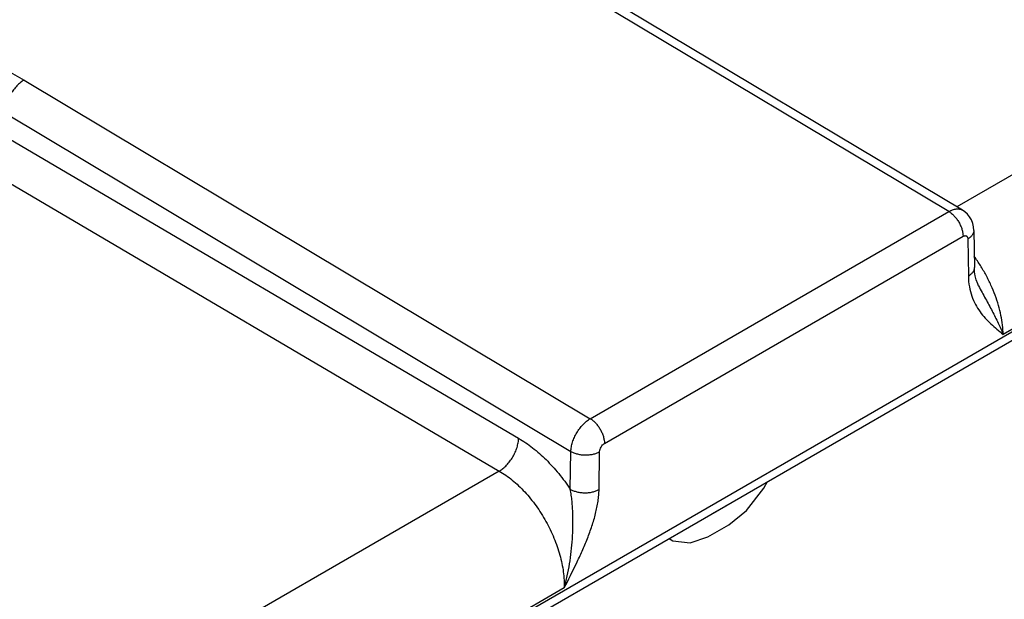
# Model space of a CAD drawing. Header units: inches. Extents: x 0 to 34, y 0 to 22.
# Tile 44 of 129: x 7.524 to 8.069, y 18.825 to 19.145. Entities that reach past the tile are written whole.
import ezdxf

# ---------------------------------------------------------------- set-up
doc = ezdxf.new("R2010")
doc.units = ezdxf.units.IN
doc.header["$LTSCALE"] = 1.87
doc.header["$MEASUREMENT"] = 0
doc.layers.get('0').update_dxf_attribs({"linetype": 'CONTINUOUS'})

msp = doc.modelspace()

# ---------------------------------------------------------------- linework, layer by layer
at = {"color": 7, "linetype": 'CONTINUOUS'}
for p, q in [((4.5912, 16.96263), (9.0239, 19.52202)), ((4.58824, 16.95611), (9.02095, 19.51549)), ((8.03804, 19.03933), (7.72472, 19.22644)), ((8.04556, 19.04006), (7.73223, 19.22718)), ((8.34886, 19.21894), (8.04236, 19.04197)), ((8.38483, 19.15435), (8.06804, 18.97144)), ((7.52657, 19.11203), (7.83969, 18.92481)), ((7.51578, 19.09398), (7.82895, 18.90673)), ((7.51578, 19.08105), (7.80006, 18.914)), ((7.50508, 19.06295), (7.78936, 18.89589)), ((7.83969, 18.92481), (8.03804, 19.03933)), ((8.0518, 19.02892), (8.05212, 19.00836)), ((7.84751, 18.91111), (8.04586, 19.02563)), ((8.04851, 19.02416), (8.04882, 19.00359)), ((8.05449, 18.99831), (8.05449, 18.99831)), ((7.82864, 18.88581), (7.82895, 18.90673)), ((7.84454, 18.88565), (7.84486, 18.90657)), ((7.78936, 18.89589), (7.48286, 18.71893)), ((7.93574, 18.88648), (7.9378, 18.8901)), ((7.92605, 18.87403), (7.93574, 18.88648)), ((7.91441, 18.87645), (7.90666, 18.87198)), ((7.91429, 18.87653), (7.91441, 18.87645)), ((7.91489, 18.87687), (7.91441, 18.87645)), ((7.90654, 18.87205), (7.90666, 18.87198)), ((7.91635, 18.86614), (7.92605, 18.87403)), ((7.90472, 18.85942), (7.91635, 18.86614)), ((7.88327, 18.85861), (7.88533, 18.85737)), ((7.88533, 18.85737), (7.89502, 18.85611)), ((7.89502, 18.85611), (7.90472, 18.85942)), ((7.82533, 18.8313), (7.50854, 18.64839))]:
    msp.add_line(p, q, dxfattribs=at)
for points in [[(8.0518, 19.02892), (8.05165, 19.03082), (8.0512, 19.0328), (8.05047, 19.03467), (8.04948, 19.03637), (8.04827, 19.03788), (8.04686, 19.03917), (8.04556, 19.04006)], [(8.05449, 18.99831), (8.054, 18.99934), (8.05318, 19.00151), (8.0526, 19.00377), (8.05225, 19.00609), (8.05212, 19.00836)]]:
    msp.add_lwpolyline(points, dxfattribs=at)
for points, knots in [([(7.32507, 19.11409), (7.32845, 19.11604), (7.33552, 19.11972), (7.34676, 19.12448), (7.35875, 19.12857), (7.37138, 19.13193), (7.38453, 19.13456), (7.39808, 19.1364), (7.41189, 19.13746), (7.42584, 19.13772), (7.43978, 19.13717), (7.45359, 19.13583), (7.46714, 19.1337), (7.48028, 19.13081), (7.49291, 19.12718), (7.5049, 19.12285), (7.51613, 19.11786), (7.5232, 19.11404), (7.52657, 19.11203)], [0, 0, 0, 0, 0.055751, 0.113967, 0.174424, 0.236836, 0.300874, 0.366171, 0.432333, 0.498951, 0.565605, 0.631875, 0.697348, 0.76163, 0.824349, 0.88517, 0.943798, 1, 1, 1, 1]), ([(7.52657, 19.11203), (7.52585, 19.11161), (7.52443, 19.11062), (7.52246, 19.10881), (7.52064, 19.10667), (7.51903, 19.10428), (7.51769, 19.10173), (7.51667, 19.09912), (7.516, 19.09653), (7.5158, 19.09481), (7.51578, 19.09398)], [0, 0, 0, 0, 0.114175, 0.237358, 0.367004, 0.500006, 0.633007, 0.76265, 0.88583, 1, 1, 1, 1]), ([(8.03804, 19.03933), (8.03871, 19.03971), (8.03972, 19.0402), (8.04112, 19.04061), (8.04211, 19.04077), (8.04306, 19.0408), (8.04396, 19.0407), (8.0448, 19.04046), (8.04532, 19.04021), (8.04556, 19.04006)], [0, 0, 0, 0, 0.290875, 0.4245, 0.550528, 0.669706, 0.783214, 0.892662, 1, 1, 1, 1]), ([(8.03804, 19.03933), (8.03858, 19.03901), (8.03964, 19.03825), (8.0411, 19.03686), (8.04244, 19.03522), (8.04361, 19.03341), (8.04458, 19.03148), (8.0453, 19.0295), (8.04574, 19.02755), (8.04586, 19.02626), (8.04586, 19.02563)], [0, 0, 0, 0, 0.114831, 0.238392, 0.368165, 0.501088, 0.633861, 0.763192, 0.886057, 1, 1, 1, 1]), ([(8.0518, 19.02892), (8.05181, 19.0287), (8.05177, 19.02826), (8.05162, 19.0276), (8.05135, 19.02696), (8.05083, 19.0261), (8.04991, 19.0251), (8.04901, 19.02445), (8.04851, 19.02416)], [0, 0, 0, 0, 0.108518, 0.219022, 0.333322, 0.452916, 0.711577, 1, 1, 1, 1]), ([(8.04586, 19.02563), (8.04602, 19.02573), (8.04634, 19.02588), (8.04684, 19.026), (8.04731, 19.026), (8.04773, 19.02585), (8.04807, 19.02557), (8.04832, 19.02518), (8.04847, 19.0247), (8.04851, 19.02434), (8.04851, 19.02416)], [0, 0, 0, 0, 0.14534, 0.275513, 0.392683, 0.501991, 0.61094, 0.727152, 0.856031, 1, 1, 1, 1]), ([(8.06804, 18.97144), (8.06801, 18.97316), (8.06775, 18.97668), (8.06688, 18.98203), (8.06551, 18.98753), (8.06366, 18.99311), (8.06136, 18.99868), (8.05865, 19.00417), (8.05555, 19.00951), (8.05325, 19.01293), (8.05204, 19.01459)], [0, 0, 0, 0, 0.110259, 0.226589, 0.348252, 0.474317, 0.603716, 0.735282, 0.867793, 1, 1, 1, 1]), ([(8.05212, 19.00836), (8.05212, 19.00814), (8.05209, 19.0077), (8.05193, 19.00704), (8.05166, 19.0064), (8.05115, 19.00554), (8.05023, 19.00454), (8.04932, 19.00389), (8.04882, 19.00359)], [0, 0, 0, 0, 0.108518, 0.219022, 0.333322, 0.452916, 0.711577, 1, 1, 1, 1]), ([(8.04882, 19.00359), (8.04885, 19.00164), (8.0492, 18.99789), (8.05057, 18.99262), (8.0526, 18.98799), (8.05515, 18.98394), (8.05808, 18.98037), (8.06231, 18.97614), (8.06575, 18.97331), (8.06804, 18.97144)], [0, 0, 0, 0, 0.150708, 0.288921, 0.417481, 0.539334, 0.656987, 0.772275, 1, 1, 1, 1]), ([(8.05449, 18.99831), (8.0551, 18.99708), (8.05636, 18.99468), (8.05889, 18.99), (8.06195, 18.98439), (8.06526, 18.97787), (8.06719, 18.97355), (8.06804, 18.97144)], [0, 0, 0, 0, 0.136618, 0.270593, 0.529377, 0.773423, 1, 1, 1, 1]), ([(7.82895, 18.90673), (7.82897, 18.90756), (7.82917, 18.90929), (7.82982, 18.91188), (7.83084, 18.9145), (7.83217, 18.91705), (7.83378, 18.91945), (7.83559, 18.92159), (7.83755, 18.9234), (7.83898, 18.92439), (7.83969, 18.92481)], [0, 0, 0, 0, 0.114334, 0.237606, 0.367277, 0.500256, 0.633199, 0.762764, 0.885873, 1, 1, 1, 1]), ([(7.83969, 18.92481), (7.84023, 18.92449), (7.84129, 18.92372), (7.84275, 18.92233), (7.84409, 18.9207), (7.84526, 18.91889), (7.84623, 18.91695), (7.84695, 18.91498), (7.8474, 18.91302), (7.84751, 18.91173), (7.84751, 18.91111)], [0, 0, 0, 0, 0.114831, 0.238392, 0.368165, 0.501088, 0.633861, 0.763192, 0.886057, 1, 1, 1, 1]), ([(7.78936, 18.89589), (7.79008, 18.89631), (7.7915, 18.8973), (7.79346, 18.89912), (7.79527, 18.90126), (7.79687, 18.90365), (7.7982, 18.90621), (7.7992, 18.90884), (7.79985, 18.91144), (7.80004, 18.91316), (7.80006, 18.914)], [0, 0, 0, 0, 0.114061, 0.237087, 0.366577, 0.499464, 0.632426, 0.762133, 0.885502, 1, 1, 1, 1]), ([(7.80006, 18.914), (7.80273, 18.91242), (7.80803, 18.90877), (7.81545, 18.90219), (7.82243, 18.89449), (7.82664, 18.88879), (7.82864, 18.88581)], [0, 0, 0, 0, 0.230256, 0.475911, 0.733804, 1, 1, 1, 1]), ([(7.84486, 18.90657), (7.84486, 18.90678), (7.84491, 18.90721), (7.84512, 18.9081), (7.84561, 18.90918), (7.84631, 18.91014), (7.84698, 18.91076), (7.84733, 18.91101), (7.84751, 18.91111)], [0, 0, 0, 0, 0.114924, 0.238584, 0.501064, 0.762961, 0.885942, 1, 1, 1, 1]), ([(7.82895, 18.90673), (7.82949, 18.90642), (7.83069, 18.90586), (7.83262, 18.90526), (7.83472, 18.90488), (7.8369, 18.90474), (7.83908, 18.90484), (7.84118, 18.90517), (7.84312, 18.90573), (7.84431, 18.90627), (7.84486, 18.90657)], [0, 0, 0, 0, 0.114384, 0.237869, 0.367837, 0.501096, 0.634203, 0.763726, 0.88651, 1, 1, 1, 1]), ([(7.78936, 18.89589), (7.7906, 18.89517), (7.79306, 18.89357), (7.79662, 18.89085), (7.8001, 18.88776), (7.80464, 18.88315), (7.8099, 18.87668), (7.81533, 18.86812), (7.81975, 18.85899), (7.82249, 18.85109), (7.82403, 18.84479), (7.82483, 18.84018), (7.82528, 18.83569), (7.82535, 18.83274), (7.82533, 18.8313)], [0, 0, 0, 0, 0.055915, 0.114253, 0.174791, 0.237247, 0.366514, 0.499146, 0.631897, 0.76151, 0.824217, 0.88505, 0.943722, 1, 1, 1, 1]), ([(7.82533, 18.8313), (7.82593, 18.83348), (7.82701, 18.83789), (7.82828, 18.84462), (7.82921, 18.85146), (7.82983, 18.85838), (7.83013, 18.86534), (7.8301, 18.87113), (7.82989, 18.87574), (7.82962, 18.87916), (7.82922, 18.88251), (7.82885, 18.88472), (7.82864, 18.88581)], [0, 0, 0, 0, 0.123024, 0.247565, 0.373257, 0.499705, 0.626436, 0.752842, 0.815652, 0.877967, 0.939534, 1, 1, 1, 1]), ([(7.82533, 18.8313), (7.8276, 18.8358), (7.83102, 18.84253), (7.83524, 18.85164), (7.83814, 18.85851), (7.84067, 18.86541), (7.84238, 18.87119), (7.84342, 18.87577), (7.84402, 18.87913), (7.84441, 18.88242), (7.84453, 18.88458), (7.84454, 18.88565)], [0, 0, 0, 0, 0.260233, 0.389795, 0.518395, 0.645214, 0.768999, 0.82924, 0.888021, 0.945052, 1, 1, 1, 1]), ([(7.82864, 18.88581), (7.82918, 18.88549), (7.83037, 18.88494), (7.83231, 18.88434), (7.83441, 18.88396), (7.83659, 18.88382), (7.83877, 18.88392), (7.84087, 18.88425), (7.84281, 18.88481), (7.844, 18.88534), (7.84454, 18.88565)], [0, 0, 0, 0, 0.114384, 0.237869, 0.367837, 0.501096, 0.634203, 0.763726, 0.88651, 1, 1, 1, 1])]:
    msp.add_open_spline(points, degree=3, knots=knots, dxfattribs=at)

doc.saveas('drawing.dxf')
